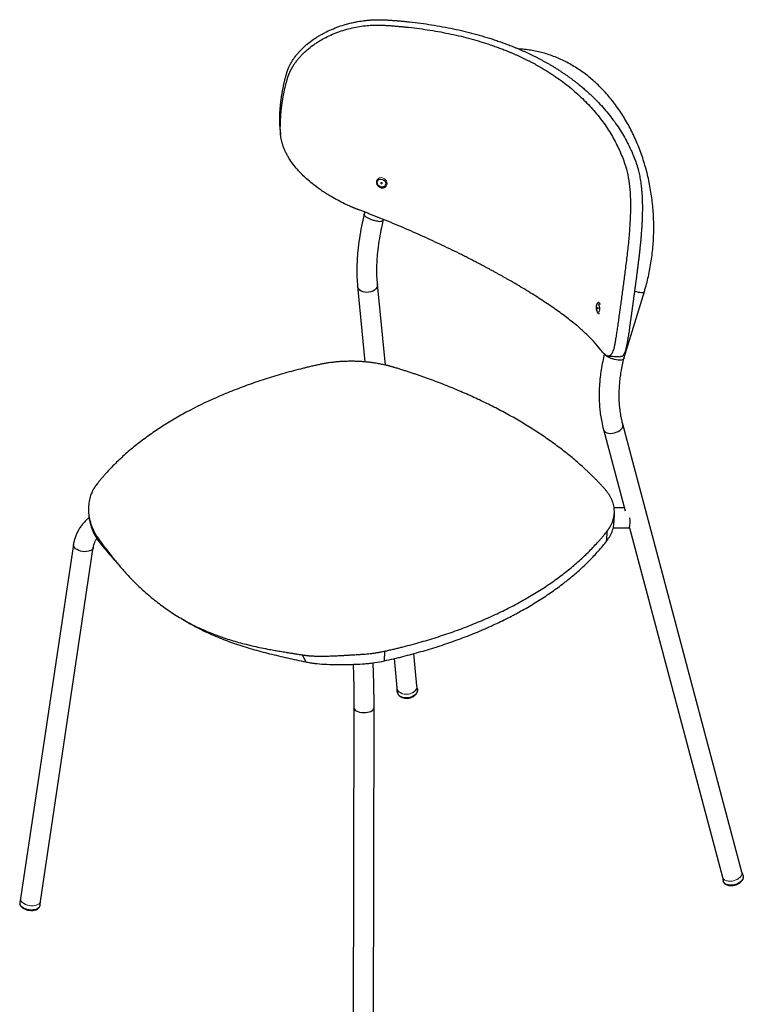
# Model space of a CAD drawing. Header units: millimetres. Extents: x 70 to 190, y 92 to 180.
# Tile 5 of 5: x 158 to 190, y 136 to 180. Entities that reach past the tile are written whole.
import ezdxf

# ---------------------------------------------------------------- set-up
doc = ezdxf.new("R2010")
doc.units = ezdxf.units.MM

msp = doc.modelspace()

# ---------------------------------------------------------------- linework, layer by layer
at = {"color": 7, "linetype": 'Continuous', "lineweight": 25}
for p, q in [((169.608, 175.17), (169.592, 175.338)), ((173.412, 171.412), (173.38, 171.327)), ((174.241, 171.058), (174.25, 171.082)), ((173.081, 168.1), (173.414, 164.696)), ((174.333, 164.554), (173.976, 168.188)), ((185.027, 164.845), (185.943, 167.851)), ((184.107, 161.67), (185.077, 158.02)), ((190.315, 141.816), (184.976, 161.902)), ((185.041, 158.154), (184.58, 158.152)), ((184.585, 157.513), (184.597, 157.948)), ((184.544, 157.252), (185.278, 157.256)), ((185.28, 157.257), (189.445, 141.585)), ((161.545, 156.563), (161.4, 156.874)), ((184.262, 156.673), (184.274, 157.109)), ((160.343, 156.514), (157.976, 140.636)), ((158.866, 140.503), (161.233, 156.382)), ((162.216, 155.789), (162.103, 155.925)), ((170.757, 151.245), (170.612, 151.556)), ((174.293, 151.29), (174.305, 151.725)), ((175.744, 150.163), (175.601, 151.616)), ((174.719, 151.391), (174.848, 150.075)), ((175.769, 150.029), (175.743, 150.173)), ((174.847, 150.085), (174.849, 149.939)), ((174.849, 149.939), (174.854, 149.905)), ((172.923, 149.184), (172.887, 131.959)), ((173.787, 131.957), (173.823, 149.182)), ((190.369, 141.658), (190.313, 141.822)), ((189.443, 141.591), (189.476, 141.421)), ((157.976, 140.641), (157.937, 140.463)), ((158.852, 140.327), (158.867, 140.508)), ((158.795, 140.214), (158.817, 140.236))]:
    msp.add_line(p, q, dxfattribs=at)
at = {"color": 144, "linetype": 'Continuous', "lineweight": 18}
msp.add_line((183.931, 166.869), (183.919, 166.866), dxfattribs=at)
at = {"color": 7, "linetype": 'Continuous', "lineweight": 25, "flags": 128}
for points in [[(174.203, 172.882), (174.255, 172.854), (174.299, 172.813), (174.329, 172.763), (174.344, 172.709), (174.342, 172.656), (174.324, 172.608), (174.29, 172.569), (174.245, 172.544), (174.192, 172.533), (174.135, 172.539), (174.08, 172.56), (174.032, 172.595), (173.995, 172.641), (173.972, 172.693), (173.965, 172.747), (173.975, 172.799), (174.001, 172.843), (174.041, 172.875), (174.091, 172.893), (174.147, 172.896), (174.203, 172.882)], [(183.843, 166.927), (183.824, 166.957), (183.808, 167.001), (183.797, 167.055), (183.791, 167.113), (183.791, 167.172), (183.797, 167.226), (183.809, 167.269), (183.825, 167.299), (183.845, 167.312), (183.865, 167.308), (183.885, 167.286), (183.903, 167.248), (183.916, 167.199), (183.925, 167.142), (183.928, 167.083), (183.925, 167.026), (183.915, 166.977), (183.901, 166.94), (183.883, 166.918), (183.863, 166.914), (183.843, 166.927)], [(165.163, 153.199), (165.29, 153.125), (165.416, 153.05)], [(175.769, 150.029), (175.773, 149.971), (175.77, 149.945)], [(189.494, 141.369), (189.487, 141.384), (189.476, 141.421)], [(190.369, 141.658), (190.378, 141.615), (190.377, 141.569)], [(158.727, 140.168), (158.713, 140.159), (158.651, 140.129), (158.577, 140.108), (158.495, 140.098), (158.409, 140.099), (158.321, 140.111), (158.237, 140.132), (158.159, 140.163), (158.091, 140.202), (158.036, 140.247), (158.011, 140.275)]]:
    msp.add_lwpolyline(points, dxfattribs=at)
at = {"color": 144, "linetype": 'Continuous', "lineweight": 18, "flags": 128}
for points in [[(174.147, 172.686), (174.16, 172.684), (174.172, 172.686), (174.181, 172.692), (174.187, 172.703), (174.188, 172.715), (174.183, 172.727), (174.175, 172.737), (174.163, 172.744), (174.151, 172.746), (174.139, 172.744), (174.129, 172.737), (174.123, 172.727), (174.123, 172.715), (174.127, 172.703), (174.135, 172.693), (174.147, 172.686)], [(174.231, 172.945), (174.29, 172.913), (174.341, 172.868), (174.38, 172.813), (174.402, 172.753), (174.408, 172.691), (174.396, 172.632), (174.367, 172.581), (174.361, 172.574)], [(183.862, 167.145), (183.857, 167.147), (183.853, 167.144), (183.849, 167.137), (183.847, 167.126), (183.847, 167.112), (183.849, 167.099), (183.852, 167.088), (183.856, 167.081), (183.861, 167.079), (183.865, 167.081), (183.869, 167.089), (183.871, 167.1), (183.871, 167.113), (183.869, 167.127), (183.866, 167.138), (183.862, 167.145)], [(183.87, 167.094), (183.868, 167.114), (183.868, 167.133)], [(183.893, 167.365), (183.915, 167.358), (183.937, 167.333), (183.958, 167.292), (183.967, 167.266)], [(175.744, 150.163), (175.745, 150.137), (175.735, 150.07), (175.707, 150.006), (175.662, 149.946), (175.602, 149.893), (175.53, 149.849), (175.448, 149.817), (175.36, 149.797), (175.269, 149.79), (175.179, 149.796), (175.094, 149.816), (175.018, 149.848), (174.953, 149.892), (174.901, 149.944), (174.866, 150.004), (174.849, 150.069), (174.848, 150.075)], [(175.744, 150.163), (175.745, 150.149), (175.738, 150.083), (175.713, 150.017), (175.672, 149.956), (175.614, 149.902), (175.544, 149.857), (175.464, 149.822), (175.377, 149.799), (175.286, 149.79), (175.196, 149.794), (175.11, 149.811), (175.031, 149.841)], [(190.315, 141.816), (190.32, 141.781), (190.314, 141.722), (190.291, 141.663), (190.25, 141.605), (190.195, 141.552), (190.126, 141.504), (190.047, 141.464), (189.962, 141.434), (189.873, 141.415), (189.785, 141.407), (189.7, 141.412), (189.623, 141.428), (189.556, 141.456), (189.502, 141.493), (189.464, 141.539), (189.445, 141.585)], [(189.445, 141.585), (189.456, 141.555), (189.489, 141.507), (189.538, 141.466), (189.6, 141.436), (189.675, 141.416), (189.758, 141.407), (189.845, 141.411), (189.934, 141.427), (190.021, 141.454), (190.102, 141.49), (190.174, 141.536), (190.234, 141.588), (190.28, 141.645), (190.309, 141.704), (190.32, 141.763), (190.315, 141.816)], [(158.819, 140.412), (158.77, 140.373), (158.706, 140.342), (158.631, 140.32), (158.548, 140.308), (158.459, 140.307), (158.368, 140.317), (158.28, 140.337), (158.198, 140.367), (158.124, 140.405), (158.063, 140.45), (158.017, 140.499), (157.987, 140.552), (157.974, 140.605), (157.976, 140.636)], [(158.866, 140.503), (158.864, 140.492), (158.843, 140.443), (158.805, 140.399), (158.751, 140.362), (158.684, 140.334), (158.606, 140.315), (158.52, 140.307), (158.43, 140.309), (158.34, 140.323), (158.254, 140.346), (158.174, 140.378), (158.104, 140.418)], [(158.866, 140.503), (158.851, 140.458), (158.819, 140.412)]]:
    msp.add_lwpolyline(points, dxfattribs=at)
at = {"color": 8, "linetype": 'Continuous', "lineweight": 25, "flags": 128}
for points in [[(173.976, 168.188), (173.978, 168.161), (173.968, 168.095), (173.94, 168.03), (173.895, 167.97), (173.835, 167.917), (173.763, 167.874), (173.681, 167.841), (173.592, 167.821), (173.502, 167.814), (173.412, 167.821), (173.327, 167.841), (173.25, 167.873), (173.185, 167.916), (173.134, 167.969), (173.099, 168.028), (173.081, 168.093), (173.081, 168.1)], [(185.5, 167.872), (185.583, 167.85), (185.667, 167.832), (185.745, 167.82), (185.813, 167.815), (185.869, 167.817), (185.911, 167.825), (185.936, 167.84), (185.943, 167.851)], [(184.107, 161.67), (184.117, 161.641), (184.15, 161.592), (184.199, 161.552), (184.262, 161.521), (184.337, 161.502), (184.419, 161.493), (184.507, 161.497), (184.596, 161.513), (184.683, 161.539), (184.764, 161.576), (184.836, 161.622), (184.896, 161.674), (184.942, 161.731), (184.971, 161.79), (184.982, 161.849), (184.976, 161.901)], [(160.751, 156.194), (160.662, 156.212), (160.579, 156.24), (160.503, 156.277), (160.44, 156.32), (160.391, 156.369), (160.358, 156.421), (160.342, 156.475), (160.343, 156.514)], [(161.233, 156.382), (161.223, 156.344), (161.193, 156.298), (161.146, 156.258), (161.085, 156.225), (161.012, 156.202), (160.93, 156.188), (160.841, 156.186), (160.751, 156.194)], [(175.77, 149.945), (175.76, 149.905), (175.73, 149.841), (175.684, 149.782), (175.624, 149.729), (175.552, 149.686), (175.47, 149.654), (175.383, 149.633), (175.292, 149.625), (175.203, 149.63), (175.117, 149.648), (175.039, 149.678)], [(172.923, 149.184), (172.924, 149.166), (172.941, 149.124), (172.975, 149.084), (173.026, 149.048), (173.091, 149.017), (173.167, 148.994), (173.252, 148.978), (173.342, 148.97), (173.433, 148.971), (173.521, 148.981), (173.604, 149), (173.677, 149.025), (173.737, 149.057), (173.783, 149.095), (173.812, 149.136), (173.823, 149.178), (173.823, 149.182)], [(190.377, 141.569), (190.375, 141.557), (190.353, 141.498), (190.316, 141.44), (190.263, 141.386), (190.198, 141.337), (190.122, 141.295), (190.038, 141.262), (189.951, 141.239), (189.862, 141.227), (189.775, 141.227), (189.695, 141.238), (189.623, 141.261), (189.563, 141.294), (189.517, 141.335), (189.494, 141.369)], [(158.82, 140.243), (158.802, 140.222), (158.754, 140.183), (158.691, 140.152), (158.617, 140.129), (158.535, 140.117), (158.447, 140.114), (158.357, 140.122), (158.268, 140.14), (158.184, 140.168), (158.108, 140.204), (158.044, 140.246), (157.992, 140.294), (157.956, 140.346), (157.94, 140.387)]]:
    msp.add_lwpolyline(points, dxfattribs=at)
at = {"color": 144, "linetype": 'Continuous', "lineweight": 18}
for centre, radius, start, end in [((174.139, 172.753), 0.212, 64.3484, 153.695), ((175.142, 150.117), 0.297, 188.037, 248.1655), ((158.205, 140.625), 0.23, 177.2154, 243.8153)]:
    msp.add_arc(centre, radius, start, end, dxfattribs=at)
at = {"color": 7, "linetype": 'Continuous', "lineweight": 25}
for centre, radius, start, end in [((183.125, 157.574), 2.177, 351.5829, 3.4124), ((175.151, 149.959), 0.302, 183.7851, 248.2833), ((158.092, 140.43), 0.158, 167.9077, 195.6673), ((158.692, 140.34), 0.16, 322.5498, 355.0638)]:
    msp.add_arc(centre, radius, start, end, dxfattribs=at)
for points, knots in [([(169.905, 177.643), (169.908, 177.653), (169.914, 177.673), (169.923, 177.703), (169.933, 177.733), (169.943, 177.763), (169.954, 177.792), (169.965, 177.822), (169.977, 177.851), (169.989, 177.881), (170.002, 177.91), (170.033, 177.978), (170.085, 178.083), (170.167, 178.221), (170.258, 178.356), (170.358, 178.486), (170.466, 178.611), (170.58, 178.731), (170.701, 178.846), (170.871, 178.992), (171.051, 179.128), (171.24, 179.253), (171.385, 179.342), (171.533, 179.425), (171.735, 179.529), (171.996, 179.646), (172.299, 179.759), (172.565, 179.84), (172.791, 179.899), (173.04, 179.953), (173.28, 179.993), (173.511, 180.02), (173.685, 180.034), (173.86, 180.043), (174.006, 180.046), (174.123, 180.046), (174.212, 180.044), (174.3, 180.04), (174.359, 180.037), (174.389, 180.035)], [0, 0, 0, 0, 0.006131, 0.01227, 0.018418, 0.024576, 0.030745, 0.036927, 0.043122, 0.049333, 0.055559, 0.061802, 0.092506, 0.123691, 0.154388, 0.18576, 0.216677, 0.247631, 0.278693, 0.309927, 0.372485, 0.403589, 0.434632, 0.465658, 0.496706, 0.559, 0.621786, 0.672388, 0.710258, 0.747954, 0.810652, 0.842014, 0.873391, 0.904876, 0.936415, 0.952343, 0.968239, 0.984125, 1, 1, 1, 1]), ([(169.932, 177.384), (169.935, 177.394), (169.941, 177.415), (169.951, 177.446), (169.961, 177.477), (169.972, 177.508), (169.983, 177.539), (169.994, 177.57), (170.006, 177.6), (170.019, 177.631), (170.032, 177.661), (170.046, 177.692), (170.06, 177.722), (170.074, 177.752), (170.089, 177.783), (170.105, 177.813), (170.121, 177.843), (170.137, 177.873), (170.154, 177.903), (170.172, 177.933), (170.211, 177.998), (170.277, 178.098), (170.373, 178.227), (170.478, 178.353), (170.624, 178.512), (170.825, 178.7), (171.05, 178.876), (171.247, 179.011), (171.435, 179.128), (171.671, 179.258), (171.959, 179.393), (172.272, 179.516), (172.594, 179.617), (172.923, 179.698), (173.255, 179.757), (173.516, 179.786), (173.703, 179.798), (173.808, 179.803), (173.907, 179.805), (173.998, 179.806), (174.089, 179.805), (174.179, 179.802), (174.24, 179.799), (174.27, 179.797)], [0, 0, 0, 0, 0.006509, 0.013024, 0.019548, 0.026081, 0.032624, 0.039179, 0.045747, 0.052328, 0.058925, 0.065539, 0.072169, 0.078819, 0.085489, 0.09218, 0.098893, 0.10563, 0.112392, 0.119179, 0.125993, 0.157155, 0.18895, 0.219924, 0.251504, 0.313244, 0.377119, 0.412753, 0.448168, 0.501397, 0.563497, 0.625952, 0.68838, 0.751088, 0.813095, 0.875109, 0.895834, 0.916557, 0.933347, 0.950082, 0.966756, 0.983394, 1, 1, 1, 1]), ([(174.27, 179.797), (174.298, 179.795), (174.355, 179.792), (174.439, 179.787), (174.523, 179.781), (174.606, 179.775), (174.689, 179.769), (174.771, 179.762), (174.853, 179.755), (174.934, 179.748), (175.014, 179.741), (175.093, 179.734), (175.173, 179.726), (175.389, 179.704), (175.736, 179.664), (176.379, 179.574), (177.157, 179.435), (177.914, 179.258), (178.495, 179.095), (178.853, 178.983), (179.134, 178.888), (179.342, 178.814), (179.547, 178.738), (179.724, 178.668), (179.874, 178.607), (179.997, 178.556), (180.12, 178.503), (180.241, 178.449), (180.361, 178.394), (180.48, 178.338), (180.597, 178.281), (180.714, 178.223), (180.829, 178.164), (180.942, 178.105), (181.055, 178.044), (181.166, 177.982), (181.239, 177.94), (181.276, 177.919)], [0, 0, 0, 0, 0.010802, 0.021539, 0.032221, 0.042843, 0.053394, 0.06389, 0.074322, 0.084684, 0.094987, 0.105233, 0.11541, 0.125521, 0.188969, 0.250619, 0.378451, 0.50147, 0.564242, 0.626103, 0.657307, 0.688401, 0.71939, 0.750289, 0.769611, 0.788906, 0.808183, 0.827443, 0.846687, 0.865913, 0.885119, 0.904306, 0.923476, 0.942639, 0.961774, 0.980896, 1, 1, 1, 1]), ([(174.389, 180.035), (174.418, 180.033), (174.477, 180.029), (174.564, 180.023), (174.651, 180.017), (174.738, 180.01), (174.823, 180.003), (174.908, 179.996), (174.993, 179.989), (175.077, 179.981), (175.16, 179.973), (175.242, 179.965), (175.324, 179.956), (175.549, 179.932), (175.909, 179.889), (176.575, 179.793), (177.382, 179.645), (178.167, 179.458), (178.769, 179.287), (179.14, 179.17), (179.431, 179.071), (179.647, 178.994), (179.86, 178.914), (180.043, 178.841), (180.198, 178.778), (180.326, 178.724), (180.453, 178.669), (180.579, 178.613), (180.703, 178.556), (180.827, 178.497), (180.948, 178.438), (181.069, 178.378), (181.188, 178.317), (181.306, 178.255), (181.423, 178.192), (181.538, 178.128), (181.614, 178.085), (181.652, 178.063)], [0, 0, 0, 0, 0.0107954, 0.0215261, 0.0322021, 0.0428179, 0.0533637, 0.063854, 0.0742806, 0.0846369, 0.0949351, 0.1051766, 0.1153489, 0.1254554, 0.1888778, 0.2505077, 0.3783144, 0.5013313, 0.5641094, 0.6259799, 0.6571906, 0.688292, 0.7192899, 0.7501982, 0.7695252, 0.7888269, 0.8081109, 0.8273774, 0.8466277, 0.8658605, 0.8850739, 0.9042688, 0.9234463, 0.9426163, 0.9617582, 0.9808877, 1, 1, 1, 1]), ([(185.943, 167.851), (185.96, 167.91), (186.011, 168.08), (186.085, 168.364), (186.162, 168.705), (186.227, 169.051), (186.279, 169.399), (186.319, 169.751), (186.347, 170.104), (186.363, 170.459), (186.366, 170.814), (186.357, 171.169), (186.335, 171.524), (186.301, 171.877), (186.254, 172.228), (186.196, 172.576), (186.125, 172.921), (186.042, 173.261), (185.948, 173.596), (185.842, 173.926), (185.724, 174.25), (185.595, 174.567), (185.456, 174.876), (185.305, 175.178), (185.144, 175.47), (184.973, 175.754), (184.792, 176.027), (184.602, 176.29), (184.402, 176.542), (184.194, 176.782), (183.978, 177.01), (183.753, 177.226), (183.522, 177.429), (183.283, 177.618), (183.038, 177.794), (182.788, 177.955), (182.532, 178.102), (182.271, 178.235), (182.006, 178.352), (181.737, 178.454), (181.466, 178.54), (181.191, 178.611), (180.915, 178.667), (180.637, 178.706), (180.434, 178.726), (180.324, 178.729), (180.307, 178.729)], [0, 0, 0, 0, 0.012549, 0.03604, 0.059531, 0.083023, 0.106514, 0.130006, 0.153498, 0.176989, 0.200482, 0.223975, 0.247469, 0.270964, 0.29446, 0.317958, 0.341457, 0.364959, 0.388462, 0.411966, 0.435472, 0.458978, 0.482485, 0.505991, 0.529494, 0.552994, 0.576489, 0.599977, 0.623456, 0.646922, 0.670374, 0.693808, 0.717221, 0.74061, 0.763972, 0.787304, 0.810603, 0.833869, 0.857099, 0.880294, 0.903455, 0.926582, 0.94968, 0.972752, 0.995803, 1, 1, 1, 1]), ([(181.652, 178.063), (181.673, 178.051), (181.713, 178.027), (181.774, 177.991), (181.835, 177.955), (181.895, 177.919), (181.955, 177.882), (182.014, 177.845), (182.073, 177.807), (182.132, 177.77), (182.19, 177.732), (182.248, 177.693), (182.306, 177.655), (182.363, 177.616), (182.42, 177.577), (182.477, 177.537), (182.533, 177.498), (182.588, 177.457), (182.644, 177.417), (182.699, 177.376), (182.753, 177.336), (182.808, 177.294), (182.861, 177.253), (182.915, 177.211), (182.968, 177.169), (183.055, 177.099), (183.174, 177), (183.324, 176.871), (183.47, 176.74), (183.659, 176.562), (183.887, 176.333), (184.227, 175.96), (184.616, 175.469), (184.948, 174.959), (185.18, 174.536), (185.298, 174.295), (185.374, 174.127), (185.413, 174.037), (185.451, 173.945), (185.488, 173.853), (185.524, 173.759), (185.558, 173.664), (185.58, 173.6), (185.591, 173.568)], [0, 0, 0, 0, 0.010352, 0.020706, 0.031069, 0.04143, 0.051798, 0.062173, 0.072559, 0.082943, 0.093332, 0.103729, 0.114126, 0.124533, 0.13494, 0.145358, 0.155777, 0.166203, 0.176634, 0.187069, 0.197513, 0.207957, 0.218413, 0.228867, 0.239328, 0.249803, 0.28071, 0.311708, 0.342809, 0.374021, 0.43589, 0.498669, 0.621685, 0.749493, 0.811122, 0.874545, 0.89191, 0.909472, 0.927204, 0.945134, 0.96324, 0.981534, 1, 1, 1, 1]), ([(169.661, 176.497), (169.664, 176.519), (169.67, 176.561), (169.679, 176.625), (169.69, 176.689), (169.7, 176.753), (169.711, 176.817), (169.723, 176.881), (169.735, 176.945), (169.748, 177.008), (169.761, 177.072), (169.775, 177.136), (169.789, 177.199), (169.804, 177.263), (169.82, 177.326), (169.835, 177.39), (169.852, 177.453), (169.869, 177.517), (169.887, 177.58), (169.899, 177.622), (169.905, 177.643)], [0, 0, 0, 0, 0.055332, 0.110674, 0.166029, 0.2214, 0.276791, 0.332204, 0.387643, 0.44311, 0.498608, 0.554141, 0.609711, 0.665322, 0.720976, 0.776676, 0.832426, 0.888228, 0.944085, 1, 1, 1, 1]), ([(169.692, 176.238), (169.695, 176.259), (169.701, 176.302), (169.71, 176.366), (169.72, 176.43), (169.731, 176.493), (169.742, 176.557), (169.753, 176.621), (169.765, 176.685), (169.778, 176.749), (169.791, 176.812), (169.805, 176.876), (169.819, 176.94), (169.833, 177.003), (169.849, 177.067), (169.864, 177.13), (169.881, 177.194), (169.897, 177.257), (169.915, 177.321), (169.926, 177.363), (169.932, 177.384)], [0, 0, 0, 0, 0.055343, 0.110696, 0.166062, 0.221444, 0.276844, 0.332265, 0.387711, 0.443183, 0.498685, 0.55422, 0.60979, 0.665398, 0.721047, 0.776739, 0.832478, 0.888266, 0.944106, 1, 1, 1, 1]), ([(169.592, 175.338), (169.592, 175.359), (169.591, 175.403), (169.591, 175.467), (169.591, 175.532), (169.592, 175.597), (169.594, 175.662), (169.596, 175.726), (169.598, 175.791), (169.601, 175.855), (169.605, 175.92), (169.609, 175.984), (169.613, 176.048), (169.619, 176.113), (169.624, 176.177), (169.631, 176.241), (169.637, 176.305), (169.645, 176.369), (169.653, 176.434), (169.658, 176.476), (169.661, 176.497)], [0, 0, 0, 0, 0.055915, 0.111772, 0.167574, 0.223324, 0.279024, 0.334678, 0.390289, 0.445859, 0.501392, 0.55689, 0.612357, 0.667796, 0.723209, 0.7786, 0.833971, 0.889326, 0.944668, 1, 1, 1, 1]), ([(169.62, 175.078), (169.619, 175.1), (169.619, 175.143), (169.619, 175.208), (169.62, 175.273), (169.621, 175.337), (169.623, 175.402), (169.625, 175.467), (169.628, 175.531), (169.631, 175.596), (169.635, 175.66), (169.639, 175.724), (169.644, 175.789), (169.649, 175.853), (169.655, 175.917), (169.661, 175.982), (169.668, 176.046), (169.675, 176.11), (169.683, 176.174), (169.689, 176.216), (169.692, 176.238)], [0, 0, 0, 0, 0.055894, 0.111734, 0.167522, 0.223261, 0.278953, 0.334602, 0.39021, 0.44578, 0.501314, 0.556817, 0.612289, 0.667734, 0.723156, 0.778556, 0.833938, 0.889304, 0.944657, 1, 1, 1, 1]), ([(169.602, 175.169), (169.607, 175.123), (169.616, 175.031), (169.625, 174.938), (169.63, 174.892)], [0, 0, 0, 0, 0.500002, 1, 1, 1, 1]), ([(173.146, 171.515), (173.13, 171.521), (173.098, 171.533), (173.05, 171.551), (173.002, 171.57), (172.954, 171.59), (172.906, 171.609), (172.858, 171.629), (172.81, 171.65), (172.762, 171.67), (172.695, 171.7), (172.609, 171.739), (172.434, 171.821), (172.193, 171.943), (171.924, 172.094), (171.695, 172.235), (171.502, 172.36), (171.285, 172.513), (171.047, 172.695), (170.81, 172.897), (170.618, 173.079), (170.466, 173.237), (170.306, 173.418), (170.134, 173.639), (169.989, 173.861), (169.889, 174.044), (169.821, 174.186), (169.762, 174.329), (169.723, 174.447), (169.697, 174.536), (169.681, 174.596), (169.667, 174.657), (169.655, 174.717), (169.644, 174.777), (169.636, 174.838), (169.629, 174.898), (169.624, 174.958), (169.621, 175.018), (169.62, 175.058), (169.62, 175.078)], [0, 0, 0, 0, 0.009225, 0.018463, 0.02771, 0.036964, 0.046232, 0.055518, 0.064825, 0.074149, 0.083489, 0.104247, 0.125012, 0.187294, 0.249572, 0.29148, 0.333246, 0.374894, 0.437119, 0.499267, 0.549218, 0.586699, 0.624475, 0.68812, 0.749648, 0.781393, 0.812548, 0.844124, 0.875085, 0.887894, 0.900612, 0.913247, 0.925804, 0.938294, 0.950724, 0.963101, 0.975434, 0.987731, 1, 1, 1, 1]), ([(185.07, 173.562), (185.119, 173.417), (185.202, 173.103), (185.281, 172.574), (185.32, 171.994), (185.32, 171.372), (185.287, 170.714), (185.237, 170.141), (185.187, 169.676), (185.146, 169.327), (185.103, 168.983), (185.075, 168.76), (185.06, 168.651)], [0.8636, 0.8636, 0.8636, 0.8636, 0.8752125, 0.886825, 0.8984375, 0.91005, 0.9216625, 0.933275, 0.93908125, 0.9448875, 0.95069375, 0.9565, 0.9565, 0.9565, 0.9565]), ([(185.591, 173.568), (185.595, 173.557), (185.602, 173.536), (185.613, 173.503), (185.623, 173.47), (185.633, 173.436), (185.643, 173.402), (185.653, 173.368), (185.67, 173.305), (185.694, 173.212), (185.722, 173.086), (185.747, 172.956), (185.776, 172.779), (185.801, 172.588), (185.822, 172.384), (185.836, 172.188), (185.849, 171.943), (185.854, 171.646), (185.851, 171.379), (185.845, 171.162), (185.838, 170.998), (185.83, 170.831), (185.815, 170.605), (185.798, 170.375), (185.777, 170.143), (185.76, 169.968), (185.742, 169.793), (185.723, 169.616), (185.703, 169.44), (185.682, 169.265), (185.661, 169.091), (185.644, 168.953), (185.631, 168.851), (185.622, 168.784), (185.613, 168.717), (185.605, 168.65), (185.599, 168.607), (185.596, 168.585)], [0, 0, 0, 0, 0.0090686, 0.0181443, 0.0272222, 0.0363004, 0.0453841, 0.0544788, 0.0635859, 0.0951232, 0.1266098, 0.1579854, 0.1893491, 0.2520467, 0.2879547, 0.3239749, 0.378214, 0.4410002, 0.503295, 0.5343427, 0.5653691, 0.5964118, 0.6275155, 0.6900735, 0.7213076, 0.7523699, 0.7833244, 0.814241, 0.8456119, 0.8763104, 0.9074944, 0.9381995, 0.950668, 0.9630733, 0.9754244, 0.9877302, 1, 1, 1, 1]), ([(173.969, 172.881), (173.963, 172.873), (173.946, 172.85), (173.932, 172.803), (173.928, 172.746), (173.94, 172.688), (173.966, 172.632), (174.006, 172.583), (174.055, 172.544), (174.113, 172.516), (174.174, 172.502), (174.236, 172.504), (174.293, 172.521), (174.337, 172.547), (174.356, 172.571), (174.363, 172.579)], [0, 0, 0, 0, 0.045012, 0.125328, 0.205613, 0.286541, 0.368363, 0.450974, 0.534152, 0.617732, 0.701564, 0.785417, 0.868865, 0.951386, 1, 1, 1, 1]), ([(179.972, 168.312), (179.952, 168.323), (179.912, 168.346), (179.853, 168.381), (179.792, 168.415), (179.732, 168.449), (179.671, 168.484), (179.61, 168.518), (179.548, 168.553), (179.486, 168.588), (179.424, 168.622), (179.361, 168.657), (179.298, 168.691), (179.235, 168.726), (179.172, 168.761), (179.108, 168.796), (179.044, 168.83), (178.979, 168.865), (178.914, 168.9), (178.849, 168.935), (178.784, 168.97), (178.718, 169.005), (178.652, 169.04), (178.585, 169.075), (178.519, 169.11), (178.408, 169.168), (178.251, 169.249), (178.048, 169.353), (177.842, 169.457), (177.565, 169.595), (177.212, 169.768), (176.645, 170.039), (175.913, 170.376), (175.166, 170.703), (174.551, 170.961), (174.193, 171.107), (173.935, 171.21), (173.781, 171.27), (173.626, 171.331), (173.468, 171.392), (173.308, 171.454), (173.2, 171.494), (173.146, 171.515)], [0, 0, 0, 0, 0.010384, 0.020769, 0.031165, 0.041556, 0.051957, 0.062365, 0.072783, 0.083199, 0.093621, 0.10405, 0.11448, 0.124921, 0.13536, 0.145812, 0.156263, 0.166724, 0.177189, 0.187658, 0.198136, 0.208614, 0.219105, 0.229593, 0.24009, 0.2506, 0.281791, 0.313066, 0.34444, 0.375918, 0.438279, 0.501488, 0.623537, 0.750282, 0.81162, 0.874722, 0.894966, 0.915473, 0.936225, 0.957232, 0.978498, 1, 1, 1, 1]), ([(173.379, 171.319), (173.338, 171.142), (173.255, 170.774), (173.161, 170.226), (173.097, 169.72), (173.061, 169.266), (173.047, 168.864), (173.051, 168.471), (173.071, 168.224), (173.081, 168.099)], [0, 0, 0, 0, 0.149611, 0.310982, 0.476661, 0.603789, 0.733378, 0.865445, 1, 1, 1, 1]), ([(174.007, 171.003), (174.006, 171.003), (173.962, 171.007), (173.866, 171.023), (173.717, 171.065), (173.58, 171.122), (173.467, 171.187), (173.397, 171.251), (173.369, 171.297), (173.38, 171.315), (173.383, 171.318)], [0, 0, 0, 0, 0.002828, 0.163059, 0.323296, 0.483342, 0.642991, 0.802275, 0.961385, 1, 1, 1, 1]), ([(173.976, 168.188), (173.968, 168.297), (173.95, 168.515), (173.947, 168.865), (173.96, 169.226), (173.993, 169.637), (174.053, 170.101), (174.137, 170.591), (174.211, 170.917), (174.244, 171.066)], [0, 0, 0, 0, 0.135361, 0.268604, 0.399711, 0.528668, 0.69721, 0.861861, 1, 1, 1, 1]), ([(174.007, 171.003), (174.008, 171.003), (174.052, 170.999), (174.131, 170.999), (174.214, 171.018), (174.231, 171.046), (174.238, 171.059)], [0, 0, 0, 0, 0.006082, 0.35065, 0.695232, 1, 1, 1, 1]), ([(185.596, 168.585), (185.593, 168.562), (185.587, 168.517), (185.578, 168.448), (185.569, 168.38), (185.56, 168.312), (185.551, 168.245), (185.542, 168.178), (185.533, 168.111), (185.524, 168.044), (185.515, 167.977), (185.506, 167.911), (185.497, 167.845), (185.489, 167.779), (185.48, 167.714), (185.471, 167.649), (185.462, 167.584), (185.453, 167.519), (185.445, 167.455), (185.439, 167.412), (185.436, 167.391)], [0, 0, 0, 0, 0.055915, 0.111772, 0.167574, 0.223324, 0.279024, 0.334678, 0.390289, 0.445859, 0.501392, 0.55689, 0.612357, 0.667796, 0.723209, 0.7786, 0.833971, 0.889326, 0.944668, 1, 1, 1, 1]), ([(185.436, 167.391), (185.433, 167.37), (185.427, 167.327), (185.419, 167.263), (185.41, 167.2), (185.401, 167.137), (185.393, 167.074), (185.384, 167.011), (185.376, 166.949), (185.367, 166.887), (185.359, 166.825), (185.35, 166.763), (185.342, 166.702), (185.333, 166.641), (185.325, 166.58), (185.317, 166.519), (185.308, 166.459), (185.3, 166.399), (185.291, 166.339), (185.286, 166.299), (185.283, 166.279)], [0, 0, 0, 0, 0.055332, 0.110674, 0.166029, 0.2214, 0.276791, 0.332204, 0.387643, 0.44311, 0.498608, 0.554141, 0.609711, 0.665322, 0.720976, 0.776676, 0.832426, 0.888228, 0.944085, 1, 1, 1, 1]), ([(183.894, 167.364), (183.892, 167.364), (183.879, 167.366), (183.856, 167.355), (183.832, 167.334), (183.813, 167.303), (183.799, 167.261), (183.789, 167.207), (183.786, 167.146), (183.789, 167.084), (183.797, 167.025), (183.812, 166.97), (183.829, 166.927), (183.846, 166.905), (183.853, 166.896)], [0, 0, 0, 0, 0.012251, 0.083669, 0.15145, 0.228874, 0.325629, 0.428099, 0.526552, 0.623307, 0.720056, 0.817899, 0.919042, 1, 1, 1, 1]), ([(183.853, 166.896), (183.859, 166.89), (183.872, 166.877), (183.896, 166.866), (183.913, 166.867), (183.919, 166.868)], [0, 0, 0, 0, 0.351858, 0.776796, 1, 1, 1, 1]), ([(184.747, 166.345), (184.734, 166.251), (184.708, 166.071), (184.672, 165.831), (184.637, 165.624), (184.592, 165.389), (184.535, 165.17), (184.457, 165.011), (184.363, 164.947), (184.249, 164.97), (184.112, 165.076), (184.004, 165.202), (183.946, 165.28)], [0, 0, 0, 0, 0.0058, 0.0116, 0.0174, 0.0232, 0.0348, 0.0464, 0.058, 0.0696, 0.0812, 0.0928, 0.0928, 0.0928, 0.0928]), ([(185.283, 166.279), (185.27, 166.188), (185.244, 166.003), (185.208, 165.767), (185.173, 165.561), (185.135, 165.369), (185.093, 165.201), (185.044, 165.067), (184.989, 164.98), (184.934, 164.934), (184.892, 164.935), (184.873, 164.935)], [0, 0, 0, 0, 0.096195, 0.1925536, 0.2890389, 0.3856701, 0.5146465, 0.6438465, 0.7732221, 0.9027579, 1, 1, 1, 1]), ([(174.732, 164.448), (174.719, 164.452), (174.693, 164.46), (174.653, 164.471), (174.614, 164.482), (174.574, 164.493), (174.534, 164.504), (174.494, 164.514), (174.453, 164.525), (174.413, 164.535), (174.372, 164.544), (174.277, 164.567), (174.126, 164.599), (173.917, 164.636), (173.704, 164.667), (173.488, 164.692), (173.27, 164.71), (173.052, 164.722), (172.834, 164.726), (172.616, 164.724), (172.399, 164.716), (172.183, 164.701), (171.969, 164.679), (171.799, 164.656), (171.673, 164.636), (171.59, 164.622), (171.507, 164.607), (171.425, 164.59), (171.372, 164.579), (171.345, 164.573)], [0, 0, 0, 0, 0.012521, 0.025036, 0.037547, 0.050054, 0.06256, 0.075066, 0.087573, 0.100083, 0.112597, 0.125117, 0.187266, 0.249408, 0.311891, 0.374377, 0.436987, 0.499606, 0.561754, 0.623909, 0.68633, 0.748757, 0.811583, 0.87441, 0.899555, 0.924675, 0.949782, 0.974887, 1, 1, 1, 1]), ([(184.152, 165.05), (184.125, 164.938), (184.067, 164.702), (184.005, 164.356), (183.96, 164.024), (183.932, 163.733), (183.918, 163.482), (183.913, 163.265), (183.914, 163.057), (183.923, 162.835), (183.942, 162.582), (183.976, 162.3), (184.028, 161.99), (184.079, 161.781), (184.107, 161.67)], [0, 0, 0, 0, 0.093909, 0.199254, 0.293741, 0.377345, 0.450047, 0.51183, 0.568161, 0.63392, 0.709962, 0.796309, 0.892981, 1, 1, 1, 1]), ([(184.176, 165.032), (184.176, 165.031), (184.182, 165.014), (184.238, 164.97), (184.339, 164.91), (184.475, 164.855), (184.623, 164.813), (184.767, 164.788), (184.892, 164.783), (184.962, 164.795), (184.99, 164.807), (184.995, 164.81), (184.995, 164.811)], [0, 0, 0, 0, 0.002102, 0.139283, 0.276126, 0.412655, 0.549034, 0.685492, 0.822577, 0.959654, 0.997733, 1, 1, 1, 1]), ([(184.328, 164.959), (184.419, 164.955), (184.601, 164.946), (184.783, 164.936), (184.874, 164.932)], [0, 0, 0, 0, 0.499908, 1, 1, 1, 1]), ([(184.976, 161.902), (184.96, 161.966), (184.93, 162.087), (184.895, 162.262), (184.87, 162.417), (184.852, 162.551), (184.839, 162.673), (184.828, 162.801), (184.819, 162.944), (184.814, 163.107), (184.813, 163.289), (184.819, 163.495), (184.835, 163.727), (184.862, 163.984), (184.903, 164.267), (184.957, 164.558), (185.006, 164.755), (185.029, 164.849)], [0, 0, 0, 0, 0.073701, 0.138876, 0.195509, 0.243585, 0.283233, 0.325628, 0.377791, 0.431455, 0.492616, 0.561284, 0.63747, 0.721188, 0.812452, 0.911278, 1, 1, 1, 1]), ([(185.023, 164.85), (185.021, 164.84), (185.018, 164.824), (185.001, 164.814), (184.996, 164.811), (184.995, 164.811)], [0, 0, 0, 0, 0.6988475, 0.9831211, 1, 1, 1, 1]), ([(171.345, 164.573), (171.314, 164.566), (171.252, 164.552), (171.16, 164.532), (171.068, 164.51), (170.977, 164.489), (170.885, 164.467), (170.793, 164.445), (170.702, 164.423), (170.611, 164.4), (170.414, 164.351), (170.115, 164.273), (169.585, 164.126), (168.937, 163.928), (168.18, 163.671), (167.447, 163.393), (166.5, 162.995), (165.607, 162.558), (164.775, 162.086), (164.185, 161.717), (163.629, 161.333), (163.106, 160.934), (162.618, 160.519), (162.24, 160.161), (161.956, 159.868), (161.793, 159.69), (161.675, 159.554), (161.597, 159.464), (161.522, 159.373), (161.447, 159.281), (161.399, 159.22), (161.375, 159.189)], [0, 0, 0, 0, 0.006947, 0.013901, 0.020862, 0.027831, 0.034808, 0.041793, 0.048789, 0.055794, 0.062811, 0.09408, 0.125257, 0.187439, 0.249629, 0.311948, 0.374251, 0.499821, 0.562175, 0.624534, 0.686705, 0.74888, 0.811428, 0.873982, 0.905476, 0.936982, 0.949604, 0.962215, 0.974817, 0.987411, 1, 1, 1, 1]), ([(184.163, 159.003), (184.147, 159.021), (184.115, 159.057), (184.066, 159.111), (184.017, 159.164), (183.967, 159.218), (183.917, 159.271), (183.866, 159.324), (183.815, 159.377), (183.763, 159.43), (183.711, 159.482), (183.659, 159.535), (183.606, 159.587), (183.552, 159.64), (183.498, 159.692), (183.444, 159.744), (183.389, 159.796), (183.279, 159.899), (183.111, 160.052), (182.881, 160.253), (182.643, 160.453), (182.317, 160.715), (181.893, 161.036), (181.358, 161.411), (180.796, 161.775), (180.208, 162.128), (179.595, 162.469), (178.959, 162.797), (178.302, 163.11), (177.74, 163.358), (177.28, 163.55), (176.93, 163.689), (176.576, 163.825), (176.283, 163.933), (176.055, 164.014), (175.892, 164.071), (175.729, 164.128), (175.565, 164.183), (175.4, 164.238), (175.234, 164.291), (175.067, 164.344), (174.9, 164.397), (174.788, 164.431), (174.732, 164.448)], [0, 0, 0, 0, 0.0078421, 0.0156822, 0.0235207, 0.0313577, 0.0391933, 0.0470279, 0.0548615, 0.0626944, 0.0705267, 0.0783587, 0.0861905, 0.0940223, 0.1018544, 0.1096869, 0.1175199, 0.1253537, 0.1564748, 0.1875849, 0.2186957, 0.249819, 0.3119949, 0.3741695, 0.4366767, 0.4991829, 0.5620147, 0.6248471, 0.6872943, 0.7497434, 0.7809455, 0.812137, 0.8433299, 0.8745359, 0.8884818, 0.9024239, 0.9163632, 0.9303008, 0.9442378, 0.9581751, 0.9721139, 0.9860552, 1, 1, 1, 1]), ([(161.375, 159.189), (161.369, 159.181), (161.357, 159.166), (161.34, 159.142), (161.323, 159.119), (161.307, 159.095), (161.291, 159.071), (161.275, 159.047), (161.26, 159.023), (161.246, 158.999), (161.232, 158.975), (161.209, 158.932), (161.178, 158.869), (161.143, 158.788), (161.109, 158.69), (161.076, 158.576), (161.046, 158.441), (161.026, 158.299), (161.015, 158.15), (161.016, 157.995), (161.031, 157.835), (161.058, 157.672), (161.099, 157.507), (161.153, 157.343), (161.206, 157.217), (161.249, 157.129), (161.276, 157.076), (161.305, 157.024), (161.335, 156.973), (161.367, 156.923), (161.389, 156.891), (161.4, 156.874)], [0, 0, 0, 0, 0.012091, 0.024175, 0.036251, 0.04832, 0.060385, 0.072446, 0.084506, 0.096566, 0.108628, 0.120694, 0.160623, 0.200504, 0.240476, 0.30197, 0.365044, 0.428785, 0.493453, 0.557446, 0.621632, 0.685783, 0.749605, 0.813101, 0.875716, 0.896775, 0.917683, 0.93845, 0.959085, 0.979599, 1, 1, 1, 1]), ([(184.274, 157.109), (184.28, 157.116), (184.291, 157.131), (184.308, 157.153), (184.324, 157.176), (184.339, 157.198), (184.355, 157.221), (184.369, 157.244), (184.384, 157.266), (184.398, 157.289), (184.411, 157.312), (184.441, 157.366), (184.484, 157.451), (184.53, 157.57), (184.564, 157.689), (184.587, 157.811), (184.598, 157.933), (184.597, 158.055), (184.584, 158.177), (184.559, 158.298), (184.523, 158.419), (184.474, 158.539), (184.414, 158.658), (184.357, 158.752), (184.309, 158.822), (184.275, 158.868), (184.24, 158.913), (184.202, 158.959), (184.176, 158.988), (184.163, 159.003)], [0, 0, 0, 0, 0.012506, 0.02501, 0.037514, 0.050017, 0.062522, 0.07503, 0.087542, 0.10006, 0.112584, 0.125117, 0.187278, 0.249408, 0.311925, 0.374377, 0.436982, 0.499606, 0.561737, 0.623909, 0.686321, 0.748757, 0.811591, 0.87441, 0.899543, 0.924656, 0.949762, 0.974873, 1, 1, 1, 1]), ([(161.052, 157.713), (161.012, 157.68), (160.925, 157.608), (160.806, 157.485), (160.694, 157.348), (160.595, 157.204), (160.511, 157.053), (160.442, 156.897), (160.388, 156.736), (160.358, 156.608), (160.346, 156.534), (160.343, 156.514)], [0, 0, 0, 0, 0.10696, 0.230332, 0.353182, 0.475445, 0.597089, 0.718117, 0.838572, 0.958537, 1, 1, 1, 1]), ([(161.063, 157.658), (161.06, 157.672), (161.055, 157.698), (161.05, 157.729), (161.047, 157.75), (161.045, 157.765), (161.043, 157.775), (161.043, 157.782), (161.043, 157.782), (161.043, 157.782)], [0, 0, 0, 0, 0.194388, 0.351588, 0.471724, 0.555363, 0.664385, 0.820938, 1, 1, 1, 1]), ([(161.046, 157.756), (161.046, 157.75), (161.045, 157.653), (161.091, 157.447), (161.187, 157.147), (161.336, 156.845), (161.475, 156.657), (161.545, 156.563)], [0, 0, 0, 0, 0.016309, 0.260664, 0.507199, 0.753413, 1, 1, 1, 1]), ([(184.262, 156.673), (184.315, 156.748), (184.422, 156.898), (184.522, 157.134), (184.577, 157.34), (184.578, 157.467), (184.579, 157.513)], [0, 0, 0, 0, 0.2810883, 0.5603572, 0.8411471, 1, 1, 1, 1]), ([(161.233, 156.382), (161.236, 156.398), (161.245, 156.453), (161.271, 156.545), (161.319, 156.654), (161.361, 156.732), (161.391, 156.772), (161.396, 156.777)], [0, 0, 0, 0, 0.120163, 0.401149, 0.67942, 0.952735, 1, 1, 1, 1]), ([(161.4, 156.874), (161.414, 156.855), (161.441, 156.815), (161.483, 156.756), (161.525, 156.697), (161.567, 156.638), (161.609, 156.579), (161.652, 156.52), (161.695, 156.461), (161.738, 156.402), (161.833, 156.274), (161.982, 156.079), (162.167, 155.844), (162.334, 155.64), (162.479, 155.469), (162.653, 155.271), (162.856, 155.051), (163.172, 154.726), (163.584, 154.339), (164.109, 153.904), (164.661, 153.506), (165.236, 153.148), (165.832, 152.83), (166.449, 152.553), (167.088, 152.315), (167.636, 152.147), (168.087, 152.029), (168.43, 151.947), (168.782, 151.872), (169.097, 151.811), (169.378, 151.76), (169.62, 151.718), (169.833, 151.682), (170.013, 151.652), (170.162, 151.628), (170.311, 151.604), (170.461, 151.58), (170.562, 151.564), (170.612, 151.556)], [0, 0, 0, 0, 0.007068, 0.014127, 0.021179, 0.028223, 0.035259, 0.042287, 0.049308, 0.056321, 0.063327, 0.095037, 0.126335, 0.147721, 0.168615, 0.189025, 0.220667, 0.251436, 0.313708, 0.376021, 0.438336, 0.500283, 0.562026, 0.623756, 0.685658, 0.747897, 0.778799, 0.810578, 0.841486, 0.873497, 0.894359, 0.915405, 0.936636, 0.949259, 0.961907, 0.974579, 0.987277, 1, 1, 1, 1]), ([(174.305, 151.725), (174.336, 151.732), (174.397, 151.746), (174.489, 151.767), (174.582, 151.788), (174.673, 151.809), (174.765, 151.831), (174.857, 151.853), (174.948, 151.875), (175.039, 151.898), (175.235, 151.947), (175.534, 152.025), (176.064, 152.173), (176.713, 152.37), (177.469, 152.627), (178.202, 152.905), (178.912, 153.203), (179.596, 153.522), (180.251, 153.858), (180.875, 154.212), (181.464, 154.581), (182.021, 154.965), (182.543, 155.365), (183.032, 155.779), (183.409, 156.137), (183.693, 156.43), (183.856, 156.609), (183.975, 156.744), (184.052, 156.835), (184.128, 156.926), (184.202, 157.017), (184.25, 157.078), (184.274, 157.109)], [0, 0, 0, 0, 0.006972, 0.013945, 0.02092, 0.027897, 0.034877, 0.041859, 0.048845, 0.055833, 0.062825, 0.094053, 0.125268, 0.187455, 0.249636, 0.311948, 0.374254, 0.437056, 0.499855, 0.562208, 0.624563, 0.686732, 0.748905, 0.811457, 0.874002, 0.905454, 0.937001, 0.949664, 0.962291, 0.974886, 0.987455, 1, 1, 1, 1]), ([(161.545, 156.563), (161.7, 156.373), (161.942, 156.077), (162.209, 155.783), (162.305, 155.676)], [0, 0, 0, 0, 0.638387, 1, 1, 1, 1]), ([(174.293, 151.29), (174.432, 151.321), (174.57, 151.352), (174.776, 151.401), (174.845, 151.418), (174.982, 151.451), (175.05, 151.468), (175.253, 151.52), (175.388, 151.555), (175.655, 151.627), (175.788, 151.664), (176.182, 151.777), (176.442, 151.856), (176.825, 151.979), (176.952, 152.021), (177.204, 152.107), (177.328, 152.15), (177.701, 152.285), (177.946, 152.377), (178.306, 152.521), (178.425, 152.57), (178.602, 152.644), (178.661, 152.669), (178.748, 152.707), (178.777, 152.72), (178.836, 152.745), (178.864, 152.758), (179.127, 152.874), (179.356, 152.98), (179.691, 153.144), (179.802, 153.2), (179.966, 153.284), (180.02, 153.312), (180.129, 153.369), (180.183, 153.398), (180.448, 153.541), (180.655, 153.659), (180.958, 153.839), (181.058, 153.9), (181.255, 154.023), (181.352, 154.086), (181.638, 154.274), (181.823, 154.402), (182.093, 154.597), (182.181, 154.663), (182.311, 154.763), (182.354, 154.796), (182.44, 154.863), (182.482, 154.897), (182.694, 155.067), (182.857, 155.205), (183.092, 155.416), (183.169, 155.487), (183.32, 155.63), (183.393, 155.702), (183.539, 155.847), (183.61, 155.921), (183.749, 156.068), (183.817, 156.143), (184.017, 156.369), (184.143, 156.521), (184.262, 156.673)], [0, 0, 0, 0, 0.03125, 0.03125, 0.046875, 0.046875, 0.0625, 0.0625, 0.09375, 0.09375, 0.125, 0.125, 0.1875, 0.1875, 0.21875, 0.21875, 0.25, 0.25, 0.3125, 0.3125, 0.34375, 0.34375, 0.359375, 0.359375, 0.367188, 0.367188, 0.375, 0.375, 0.4375, 0.4375, 0.46875, 0.46875, 0.484375, 0.484375, 0.5, 0.5, 0.5625, 0.5625, 0.59375, 0.59375, 0.625, 0.625, 0.6875, 0.6875, 0.71875, 0.71875, 0.734375, 0.734375, 0.75, 0.75, 0.8125, 0.8125, 0.84375, 0.84375, 0.875, 0.875, 0.90625, 0.90625, 0.9375, 0.9375, 1, 1, 1, 1]), ([(165.418, 153.053), (165.446, 153.035), (165.691, 152.881), (166.179, 152.634), (166.881, 152.316), (167.611, 152.046), (168.363, 151.812), (169.139, 151.608), (169.935, 151.421), (170.483, 151.304), (170.757, 151.245)], [0, 0, 0, 0, 0.017899, 0.157465, 0.296882, 0.436596, 0.576926, 0.717659, 0.859016, 1, 1, 1, 1]), ([(170.612, 151.556), (170.625, 151.554), (170.65, 151.55), (170.688, 151.545), (170.727, 151.54), (170.765, 151.535), (170.804, 151.531), (170.844, 151.527), (170.883, 151.523), (170.923, 151.52), (170.964, 151.517), (171.004, 151.514), (171.106, 151.508), (171.27, 151.501), (171.502, 151.5), (171.739, 151.504), (171.981, 151.512), (172.224, 151.523), (172.442, 151.535), (172.632, 151.546), (172.794, 151.555), (172.981, 151.566), (173.191, 151.579), (173.398, 151.593), (173.575, 151.609), (173.724, 151.625), (173.847, 151.642), (173.945, 151.657), (174.018, 151.669), (174.09, 151.682), (174.162, 151.695), (174.234, 151.71), (174.281, 151.72), (174.305, 151.725)], [0, 0, 0, 0, 0.0111, 0.022232, 0.033398, 0.044599, 0.055836, 0.067112, 0.078428, 0.089785, 0.101184, 0.112629, 0.124119, 0.186408, 0.249571, 0.313412, 0.377586, 0.442032, 0.506285, 0.549241, 0.591815, 0.633961, 0.69701, 0.758487, 0.798734, 0.838879, 0.879074, 0.89922, 0.919359, 0.939499, 0.959648, 0.979813, 1, 1, 1, 1]), ([(170.757, 151.245), (170.823, 151.231), (170.89, 151.218), (170.993, 151.202), (171.028, 151.197), (171.08, 151.189), (171.097, 151.187), (171.133, 151.182), (171.151, 151.18), (171.307, 151.161), (171.45, 151.149), (171.744, 151.133), (171.892, 151.128), (172.119, 151.125), (172.195, 151.124), (172.346, 151.124), (172.422, 151.125), (172.574, 151.127), (172.65, 151.128), (172.764, 151.13), (172.802, 151.131), (172.878, 151.133), (172.916, 151.135), (173.108, 151.141), (173.26, 151.148), (173.487, 151.166), (173.562, 151.173), (173.712, 151.19), (173.786, 151.199), (174.007, 151.232), (174.151, 151.259), (174.293, 151.29)], [0, 0, 0, 0, 0.0625, 0.0625, 0.09375, 0.09375, 0.109375, 0.109375, 0.125, 0.125, 0.25, 0.25, 0.375, 0.375, 0.4375, 0.4375, 0.5, 0.5, 0.5625, 0.5625, 0.59375, 0.59375, 0.625, 0.625, 0.75, 0.75, 0.8125, 0.8125, 0.875, 0.875, 1, 1, 1, 1]), ([(172.882, 151.134), (172.884, 151.091), (172.888, 150.999), (172.894, 150.848), (172.899, 150.685), (172.904, 150.518), (172.909, 150.347), (172.913, 150.173), (172.916, 149.999), (172.919, 149.826), (172.921, 149.655), (172.922, 149.488), (172.923, 149.33), (172.923, 149.231), (172.923, 149.184)], [0, 0, 0, 0, 0.074748, 0.159189, 0.243792, 0.328508, 0.4133, 0.498139, 0.583004, 0.667874, 0.752722, 0.837529, 0.922268, 1, 1, 1, 1]), ([(173.823, 149.182), (173.823, 149.21), (173.823, 149.29), (173.823, 149.428), (173.822, 149.598), (173.82, 149.771), (173.817, 149.947), (173.814, 150.124), (173.81, 150.301), (173.806, 150.477), (173.801, 150.65), (173.795, 150.818), (173.789, 150.981), (173.784, 151.11), (173.781, 151.18), (173.78, 151.201)], [0, 0, 0, 0, 0.04395, 0.127719, 0.211403, 0.295005, 0.378556, 0.462077, 0.54559, 0.629109, 0.712652, 0.796239, 0.879895, 0.963653, 1, 1, 1, 1]), ([(174.854, 149.905), (174.855, 149.894), (174.859, 149.863), (174.88, 149.815), (174.914, 149.763), (174.96, 149.717), (175.015, 149.679), (175.075, 149.65), (175.136, 149.63), (175.192, 149.618), (175.246, 149.612), (175.296, 149.611), (175.33, 149.614), (175.345, 149.615)], [0, 0, 0, 0, 0.060889, 0.170356, 0.279528, 0.388349, 0.496064, 0.601077, 0.699362, 0.785692, 0.854733, 0.935087, 1, 1, 1, 1]), ([(175.345, 149.615), (175.374, 149.619), (175.414, 149.624), (175.471, 149.64), (175.519, 149.657), (175.571, 149.682), (175.621, 149.714), (175.667, 149.752), (175.707, 149.795), (175.739, 149.844), (175.761, 149.892), (175.766, 149.924), (175.769, 149.939)], [0, 0, 0, 0, 0.137125, 0.193313, 0.285867, 0.381121, 0.482378, 0.586989, 0.693957, 0.802582, 0.912549, 1, 1, 1, 1]), ([(175.769, 149.939), (175.77, 149.943), (175.775, 149.965), (175.774, 149.996), (175.77, 150.022), (175.769, 150.029)], [0, 0, 0, 0, 0.130363, 0.747692, 1, 1, 1, 1]), ([(189.5, 141.366), (189.503, 141.356), (189.516, 141.321), (189.57, 141.277), (189.645, 141.238), (189.74, 141.212), (189.856, 141.205), (189.991, 141.226), (190.123, 141.271), (190.228, 141.334), (190.305, 141.407), (190.358, 141.481), (190.371, 141.535), (190.378, 141.563)], [0, 0, 0, 0, 0.036683, 0.132755, 0.216537, 0.288091, 0.403849, 0.511896, 0.615114, 0.737049, 0.814727, 0.903629, 1, 1, 1, 1]), ([(157.94, 140.378), (157.947, 140.358), (157.96, 140.316), (158.006, 140.26), (158.06, 140.214), (158.117, 140.178), (158.195, 140.141), (158.3, 140.109), (158.411, 140.094), (158.504, 140.095), (158.586, 140.104), (158.674, 140.129), (158.751, 140.165), (158.782, 140.2), (158.795, 140.214)], [0, 0, 0, 0, 0.083275, 0.167825, 0.242171, 0.306924, 0.368118, 0.485982, 0.598501, 0.660054, 0.735189, 0.824213, 0.927316, 1, 1, 1, 1])]:
    msp.add_open_spline(points, degree=3, knots=knots, dxfattribs=at)
for points in [[(181.276, 177.919), (181.514, 177.782), (181.973, 177.493), (182.605, 177.021), (183.178, 176.513), (183.689, 175.972), (184.137, 175.402), (184.519, 174.808), (184.834, 174.194), (184.999, 173.774), (185.07, 173.562)], [(183.946, 165.28), (183.862, 165.392), (183.671, 165.621), (183.32, 165.975), (182.907, 166.339), (182.433, 166.715), (181.901, 167.102), (181.312, 167.497), (180.671, 167.901), (180.21, 168.175), (179.972, 168.312)], [(185.06, 168.651), (185.047, 168.549), (185.02, 168.346), (184.98, 168.046), (184.94, 167.749), (184.913, 167.554), (184.9, 167.458)], [(184.9, 167.458), (184.887, 167.361), (184.861, 167.171), (184.823, 166.889), (184.785, 166.614), (184.76, 166.434), (184.747, 166.345)]]:
    msp.add_open_spline(points, degree=3, dxfattribs=at)
at = {"color": 144, "linetype": 'Continuous', "lineweight": 18}
msp.add_open_spline([(183.863, 167.12), (183.863, 167.122), (183.862, 167.129), (183.863, 167.137), (183.863, 167.143)], degree=3, knots=[0, 0, 0, 0, 0.23617, 1, 1, 1, 1], dxfattribs=at)

doc.saveas('drawing.dxf')
